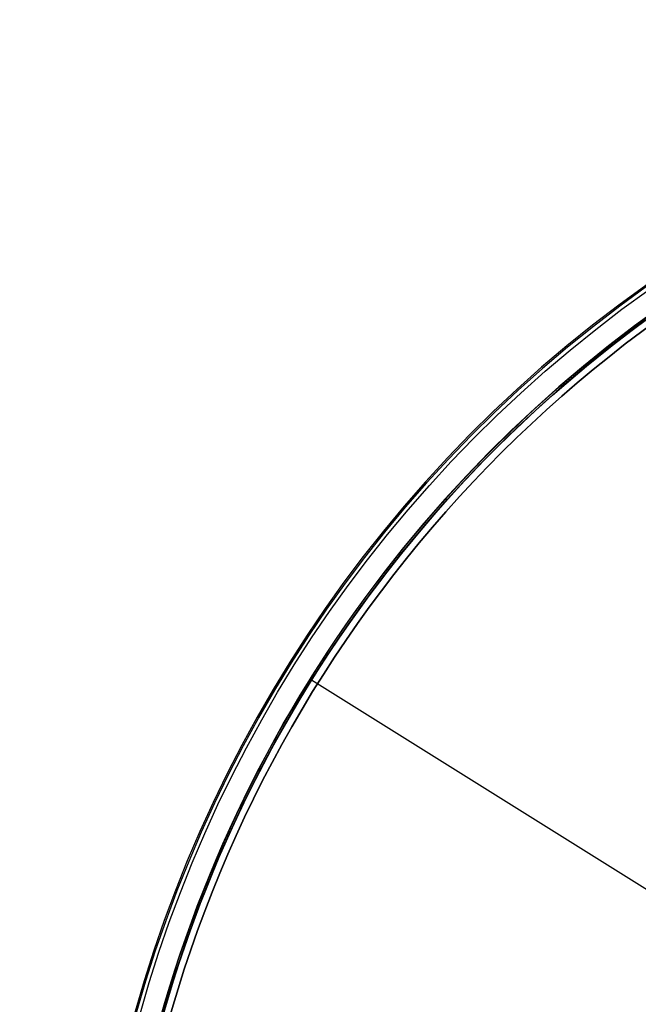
# Model space of a CAD drawing. Extents: x 19329 to 20306, y -2029 to -1182.
# Tile 36 of 66: x 19657 to 19728, y -1670 to -1556. Entities that reach past the tile are written whole.
import ezdxf

# ---------------------------------------------------------------- set-up
doc = ezdxf.new("R2010")
doc.units = 0
doc.layers.add('COLOR', color=7, linetype='CONTINUOUS')
doc.layers.add('LUZ', color=7, linetype='CONTINUOUS')

msp = doc.modelspace()

# ---------------------------------------------------------------- linework, layer by layer
at = {"layer": 'COLOR', "extrusion": (0, 0, -1)}
for centre, radius, start, end in [((-19817.79, -1711.78, 10.54), 152.39, 333.3816, 153.3816), ((-19817.79, -1711.78, 20.93), 149, 4.2468, 62.5163), ((-19817.79, -1711.78, 30.6), 150, 9.6316, 57.1316), ((-19817.79, -1711.78, 33.2), 150, 9.6316, 57.1316), ((-19817.79, -1711.78, 10.54), 152.39, 153.3816, 333.3816)]:
    msp.add_arc(centre, radius, start, end, dxfattribs=at)
at = {"layer": 'COLOR'}
for centre, radius, start, end in [((19817.79, -1711.78, -35.8), 153, 26.6184, 206.6184), ((19817.79, -1711.78, -11.46), 153, 26.6184, 206.6184), ((19817.79, -1711.78, -23.63), 153, 26.6184, 206.6184), ((19817.79, -1711.78, -10.91), 152.83, 26.6184, 206.6184), ((19817.79, -1711.78, -35.8), 150, 26.6184, 206.6184), ((19817.79, -1711.78, -11.27), 149, 117.4837, 175.7532), ((19817.79, -1711.78, -30.6), 149, 117.4837, 175.7532), ((19817.79, -1711.78, -11.46), 153, 206.6184, 26.6184), ((19817.79, -1711.78, -35.8), 153, 206.6184, 26.6184), ((19817.79, -1711.78, -23.63), 153, 206.6184, 26.6184), ((19817.79, -1711.78, -10.91), 152.83, 206.6184, 26.6184), ((19817.79, -1711.78, -35.8), 150, 206.6184, 26.6184)]:
    msp.add_arc(centre, radius, start, end, dxfattribs=at)
at = {"layer": 'LUZ'}
for p, q in [((19690.74, -1632.4, -34.05), (19944.83, -1791.15, -34.05)), ((19690.74, -1632.4, -32.55), (19690.74, -1632.4, -34.05)), ((19690.74, -1632.4, -32.55), (19944.83, -1791.15, -32.55))]:
    msp.add_line(p, q, dxfattribs=at)
at = {"layer": 'LUZ', "extrusion": (0, 0, -1)}
for centre, start, end in [((-19817.79, -1711.78, 31.05), 8.142, 58.5689), ((-19817.79, -1711.78, 34.05), 6.784, 57.2108), ((-19817.79, -1711.78, 33.3), 6.784, 57.2108), ((-19817.79, -1711.78, 32.55), 8.142, 57.2108)]:
    msp.add_arc(centre, 149.8, start, end, dxfattribs=at)
at = {"layer": 'LUZ'}
for centre, start in [((19817.79, -1711.78, -31.8), 121.4311), ((19817.79, -1711.78, -32.55), 122.7892)]:
    msp.add_arc(centre, 149.8, start, 171.858, dxfattribs=at)

doc.saveas('drawing.dxf')
